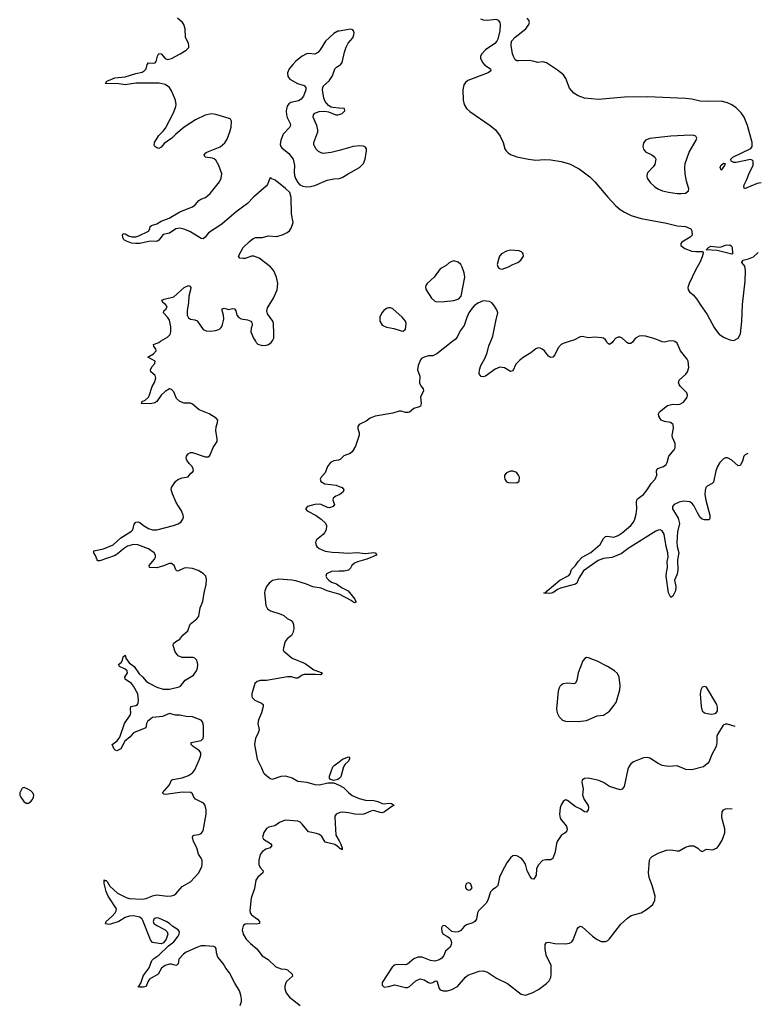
# Model space of a CAD drawing. Header units: inches. Extents: x 1552086 to 1694788, y 812325 to 917226.
# Tile 106 of 109: x 1686968 to 1694010, y 883702 to 893055. Entities that reach past the tile are written whole.
import ezdxf

# ---------------------------------------------------------------- set-up
doc = ezdxf.new("R2010")
doc.units = ezdxf.units.IN
doc.header["$MEASUREMENT"] = 0
for name, color, linetype in [('B6888', 7, 'Continuous'), ('B6889', 7, 'Continuous'), ('B6898', 7, 'Continuous'), ('B6899', 7, 'Continuous')]:
    doc.layers.add(name, color=color, linetype=linetype)

msp = doc.modelspace()

# ---------------------------------------------------------------- linework, layer by layer
at = {"layer": 'B6888', "color": 6, "elevation": 800}
for points in [[(1689062.1, 883690), (1689074.7, 883730), (1689074.6, 883750), (1689068.1, 883790), (1689054.4, 883830), (1689010, 883904.4), (1688960.7, 884000.7), (1688926.3, 884046.4), (1688900.9, 884090), (1688850.3, 884150), (1688836.9, 884190), (1688833, 884233), (1688825, 884245), (1688810, 884251.7), (1688730, 884258.1), (1688690, 884256.2), (1688655.2, 884244.8), (1688550, 884197), (1688523, 884177), (1688479.1, 884130), (1688471.9, 884088.1), (1688464.1, 884075.9), (1688450, 884069.9), (1688410, 884083.2), (1688390, 884084.9), (1688349.1, 884070.9), (1688315.6, 884044.4), (1688283.4, 883990), (1688200.3, 883939.7), (1688184.8, 883915.2), (1688170, 883872.1), (1688144.9, 883864.9), (1688105.3, 883865.3), (1688089.8, 883869.8), (1688102, 883878), (1688117.6, 883902.4), (1688140.1, 883970), (1688150, 883986.8), (1688197.8, 884050), (1688222.4, 884117.6), (1688241.7, 884138.3), (1688290, 884167.8), (1688380.8, 884259.2), (1688430, 884295.7), (1688472.5, 884350), (1688482.2, 884370), (1688484.3, 884390), (1688473, 884410), (1688420.9, 884440.9), (1688389.4, 884470), (1688357.4, 884490), (1688290, 884521.4), (1688270, 884524.7), (1688250, 884516.7), (1688241.9, 884510), (1688235.6, 884490), (1688243.1, 884470), (1688269.4, 884449.4), (1688350.1, 884410.1), (1688368.8, 884390), (1688373, 884370), (1688357.5, 884322.5), (1688332.6, 884287.4), (1688310, 884277), (1688290, 884278.9), (1688230, 884290.9), (1688210, 884314), (1688137.2, 884497.2), (1688130, 884511.6), (1688108, 884530), (1688050, 884541.6), (1688010, 884539.2), (1687970, 884526.3), (1687910, 884487.3), (1687830, 884462.1), (1687810, 884460.4), (1687785.5, 884465.5), (1687781.4, 884470), (1687789.8, 884490), (1687844.2, 884535.8), (1687875, 884570), (1687885.2, 884590), (1687886.2, 884610), (1687806.6, 884730), (1687790, 884773), (1687770, 884849.3), (1687770, 884884.7), (1687778, 884878), (1687790, 884877.4), (1687797.4, 884870), (1687824.2, 884824.2), (1687897.1, 884757.1), (1687978.3, 884718.3), (1688008.5, 884708.5), (1688130, 884701.9), (1688170, 884708.7), (1688230, 884733.5), (1688270, 884742.2), (1688370, 884728.6), (1688408.8, 884731.2), (1688430, 884738.7), (1688450, 884752), (1688510, 884822.2), (1688590, 884866.8), (1688668.5, 884951.5), (1688697.1, 885010), (1688701.7, 885030), (1688699.3, 885070), (1688691.5, 885091.5), (1688665.6, 885130), (1688650.4, 885190), (1688618.9, 885250), (1688608.5, 885291.5), (1688615.2, 885304.8), (1688624.2, 885310), (1688670, 885315.7), (1688690, 885323.8), (1688709.6, 885350.4), (1688737.8, 885510), (1688739, 885550), (1688729.9, 885589.9), (1688715.3, 885610), (1688700.7, 885620.7), (1688638.2, 885650), (1688622.8, 885670), (1688610, 885702.4), (1688592.8, 885712.8), (1688510, 885717.4), (1688355.7, 885695.7), (1688337.6, 885697.6), (1688325.3, 885710), (1688391.7, 885788.3), (1688409.5, 885830.5), (1688420.8, 885839.2), (1688510, 885855), (1688570, 885876.4), (1688610, 885901.8), (1688630, 885929.6), (1688675.7, 886030), (1688687, 886070), (1688686.8, 886090), (1688672.5, 886112.5), (1688616.6, 886150), (1688597.5, 886170), (1688596, 886190), (1688690, 886209.1), (1688710, 886227.9), (1688713.9, 886250), (1688713.6, 886350), (1688705.1, 886385.1), (1688690, 886401.4), (1688610, 886434.3), (1688550, 886436.4), (1688490, 886449.7), (1688447.4, 886447.4), (1688390, 886464.5), (1688322.4, 886437.6), (1688230, 886426.9), (1688182.6, 886390), (1688172.7, 886370), (1688165, 886330), (1688050, 886279.7), (1688016.8, 886243.2), (1687962.1, 886197.9), (1687942.3, 886150), (1687927.6, 886130), (1687890, 886109.9), (1687875.5, 886115.5), (1687866, 886126), (1687844.7, 886170), (1687894.1, 886205.9), (1687919.1, 886240.9), (1687961.9, 886370), (1688016.7, 886450), (1688023, 886470), (1688018.8, 886510), (1688023.5, 886530), (1688070, 886539.3), (1688085.7, 886550), (1688093.2, 886566.8), (1688095.7, 886590), (1688089, 886650), (1688050, 886725), (1688030, 886750.6), (1687969, 886790), (1687965.3, 886810), (1687990.4, 886850), (1687987.7, 886870), (1687970, 886885.5), (1687916.5, 886910), (1687905.1, 886930), (1687931.3, 886948.7), (1687943, 886970), (1687950, 887002), (1687970, 887019.1), (1687976.6, 886990), (1688006.2, 886946.2), (1688054.2, 886910), (1688102.8, 886842.8), (1688134.3, 886814.3), (1688170, 886772.5), (1688190, 886756.8), (1688270, 886715.4), (1688330, 886696.1), (1688390, 886697.3), (1688482.2, 886717.8), (1688494.3, 886725.7), (1688538.9, 886781.1), (1688619.4, 886830), (1688646.7, 886870), (1688655.3, 886895.3), (1688658.8, 886930), (1688649.8, 886970), (1688631.1, 886990), (1688615.2, 886995.2), (1688510, 886998.2), (1688473.9, 887013.9), (1688445.3, 887050), (1688426.1, 887110), (1688428.1, 887130), (1688450, 887149.3), (1688487.8, 887172.2), (1688517.3, 887210), (1688564.2, 887250), (1688587.9, 887312.1), (1688650, 887362.6), (1688668.1, 887390), (1688682.4, 887470), (1688707.9, 887530), (1688719.9, 887610), (1688739.8, 887690), (1688741.9, 887741.9), (1688733.8, 887770), (1688710, 887796), (1688662, 887822), (1688610, 887841.4), (1688550, 887848.5), (1688530, 887844.2), (1688470, 887817.2), (1688461.1, 887821.1), (1688450.4, 887830.4), (1688435.4, 887870), (1688410, 887889), (1688390, 887888.7), (1688333.8, 887866.2), (1688270, 887848.3), (1688202, 887850), (1688197.8, 887870), (1688249.3, 887930), (1688258.3, 887950), (1688257.7, 887970), (1688244.5, 887990), (1688189.7, 888029.7), (1688090, 888066.7), (1688049.4, 888070.6), (1687990, 888052.9), (1687953.3, 888030), (1687910.2, 887989.8), (1687874.3, 887965.7), (1687730, 887916), (1687710, 887915.4), (1687703.2, 887923.2), (1687687, 887967), (1687671.1, 887990), (1687671.6, 888008.4), (1687762.6, 888030), (1687853.9, 888066.1), (1687926.7, 888133.3), (1688030, 888196.5), (1688041.4, 888210), (1688055.8, 888264.2), (1688070, 888282.3), (1688090, 888286.6), (1688110, 888279.4), (1688143.9, 888250), (1688190, 888220.5), (1688230, 888210.2), (1688270, 888208.6), (1688429.1, 888250.9), (1688472.4, 888267.6), (1688497, 888283), (1688518.5, 888310), (1688522.7, 888330), (1688520.9, 888350), (1688504.8, 888390), (1688455, 888470), (1688420.3, 888550), (1688407.2, 888590), (1688409.7, 888610), (1688448, 888670), (1688470, 888688.4), (1688510, 888704.4), (1688566.3, 888713.7), (1688592.4, 888747.6), (1688610, 888758.7), (1688618.5, 888770), (1688616.2, 888790), (1688605.8, 888810), (1688578.2, 888838.2), (1688555.5, 888870), (1688549.8, 888890), (1688551.9, 888908.1), (1688566.3, 888930), (1688590, 888944.7), (1688610, 888945.4), (1688730, 888902.3), (1688756.4, 888903.6), (1688769.1, 888910.9), (1688776.8, 888923.2), (1688804.2, 888990), (1688843.2, 889050), (1688843.1, 889076.9), (1688829.9, 889150.1), (1688833.1, 889186.9), (1688847.6, 889230), (1688848.5, 889250), (1688832.6, 889270), (1688766, 889310), (1688670.7, 889350.7), (1688610, 889403.2), (1688590, 889412.2), (1688530, 889413.8), (1688489.7, 889430), (1688457.9, 889457.9), (1688430, 889519.5), (1688410, 889543.5), (1688390, 889549.7), (1688350, 889524.7), (1688310, 889487.6), (1688271, 889429), (1688250, 889415.2), (1688210, 889406.4), (1688123.6, 889410), (1688129.8, 889430), (1688158.4, 889441.6), (1688191.4, 889468.6), (1688198.8, 889481.2), (1688224.5, 889570), (1688246.5, 889610), (1688259.9, 889650), (1688255.5, 889675.5), (1688212.1, 889710), (1688209.2, 889730), (1688222.2, 889757.8), (1688249.9, 889790), (1688252.9, 889810), (1688184.2, 889850), (1688239.2, 889880.8), (1688264.5, 889910), (1688260.2, 889930), (1688241.9, 889950), (1688239.2, 889970), (1688289.6, 889990.4), (1688305.8, 890000)], [(1689207.1, 890000), (1689213.4, 889990), (1689230, 889974.6), (1689270, 889960.3), (1689310, 889962), (1689330.9, 889969.1), (1689356.2, 889990), (1689363.8, 890000)], [(1690000, 888873.1), (1689994.4, 888870), (1689950, 888864.7), (1689918.5, 888850), (1689890.2, 888810), (1689868.1, 888750), (1689831.6, 888710), (1689821.1, 888690), (1689828.4, 888670), (1689866.6, 888646.5), (1689972.1, 888632.1), (1690000, 888621.5)], [(1690000, 888543.2), (1689968.8, 888530), (1689945.1, 888510), (1689941.3, 888490), (1689958.3, 888450), (1689945.4, 888430), (1689910, 888419.8), (1689890, 888421.9), (1689830, 888450.2), (1689810, 888454.3), (1689770, 888449.5), (1689699.6, 888430), (1689682.2, 888410), (1689696.5, 888390), (1689784.2, 888344.2), (1689831.7, 888311.6), (1689872.1, 888272.1), (1689881.4, 888250), (1689876.5, 888210), (1689860.7, 888179.3), (1689850, 888165.7), (1689786.1, 888113.9), (1689779.2, 888100.8), (1689776.1, 888090), (1689781.7, 888061.7), (1689788.8, 888050), (1689812.6, 888032.6), (1689870, 888006.8), (1689935.7, 887995.7), (1690000, 887992.6)], [(1690000, 887815.3), (1689930, 887812.6), (1689882.2, 887790), (1689875.5, 887770), (1689884.5, 887750), (1689902, 887730), (1689930, 887713), (1689975, 887695), (1690000, 887678.7)], [(1690000, 887599.6), (1689999.7, 887599.7), (1689889.1, 887629.1), (1689830, 887655.4), (1689750, 887667.8), (1689690, 887692.5), (1689590, 887725.1), (1689552.6, 887732.6), (1689430, 887741.8), (1689370, 887726.6), (1689337.8, 887702.2), (1689311.9, 887670), (1689294.6, 887630), (1689291.4, 887610), (1689305.2, 887490), (1689320.5, 887460.5), (1689350, 887439.7), (1689448.3, 887408.3), (1689475.5, 887395.5), (1689508.3, 887368.3), (1689547.2, 887347.2), (1689560.7, 887330), (1689568.2, 887310), (1689571.1, 887270), (1689562.2, 887230), (1689550, 887205.1), (1689506.3, 887173.7), (1689490.2, 887150), (1689471.6, 887090), (1689468.5, 887070), (1689475.8, 887055.8), (1689555.5, 886990), (1689678.1, 886938.1), (1689759.4, 886879.4), (1689839.6, 886850), (1689827.1, 886832.9), (1689776.5, 886836.5), (1689670, 886834.2), (1689650, 886828.8), (1689610, 886801.2), (1689590, 886800.4), (1689550, 886811.7), (1689510, 886812.3), (1689310, 886779.6), (1689250, 886777), (1689222.3, 886770), (1689200.3, 886750), (1689172.1, 886650), (1689171.6, 886630), (1689176.4, 886616.4), (1689200.8, 886590), (1689264.2, 886564.2), (1689281.3, 886550), (1689281.2, 886530), (1689264.3, 886470), (1689234.3, 886405.7), (1689230.1, 886370), (1689241.7, 886310), (1689230.5, 886270), (1689206.7, 886230), (1689197.8, 886170), (1689223.5, 886030), (1689263.9, 885950), (1689282.4, 885902.4), (1689291.9, 885890), (1689347.5, 885847.5), (1689370, 885841.5), (1689449.4, 885870.6), (1689490, 885872.9), (1689554, 885854), (1689610, 885822.7), (1689693.8, 885813.8), (1689771, 885790), (1689814, 885786), (1689893.7, 885806.3), (1689950, 885805.5), (1690000, 885782.9)], [(1690000, 885847.7), (1689990, 885838), (1689950, 885829.5), (1689918.7, 885838.7), (1689910.5, 885850.5), (1689908.5, 885868.5), (1689942.7, 885957.3), (1689952.9, 885970), (1690000, 886005)], [(1690000, 885521.6), (1689972.1, 885510), (1689959.2, 885490), (1689959.1, 885480.9), (1689969.7, 885310), (1690000, 885254.7)], [(1690000, 885187.9), (1689983.8, 885203.7), (1689959.7, 885219.7), (1689870, 885243.5), (1689836.1, 885296.1), (1689815, 885315), (1689785.8, 885325.8), (1689710, 885341), (1689650, 885413.2), (1689630, 885431.5), (1689610, 885440.8), (1689490, 885452.3), (1689435.5, 885430), (1689390, 885398.2), (1689333.6, 885386.4), (1689310, 885371.3), (1689286.5, 885333.5), (1689274.2, 885290), (1689282.3, 885270), (1689349.5, 885230), (1689363.2, 885210), (1689345.2, 885190), (1689305.3, 885174.7), (1689270, 885151.8), (1689250, 885124.6), (1689238, 885070), (1689238.9, 885030), (1689250, 885000.5), (1689278.4, 884970), (1689276.4, 884950), (1689230, 884911.5), (1689210, 884880.5), (1689197, 884803), (1689164.7, 884710), (1689152.9, 884592.9), (1689157.4, 884570), (1689170, 884551.3), (1689224.8, 884510), (1689244, 884490), (1689246, 884470), (1689215.7, 884464.3), (1689133.3, 884466.7), (1689110, 884463.2), (1689091.2, 884448.9), (1689079.9, 884410), (1689089.8, 884370), (1689119.9, 884319.9), (1689158.4, 884278.4), (1689219.1, 884230), (1689270, 884161.5), (1689328.5, 884128.5), (1689399.4, 884059.4), (1689450, 884038.2), (1689490, 884036.6), (1689510, 884030.9), (1689556.5, 883990), (1689559, 883970), (1689501.3, 883918.7), (1689493.6, 883906.4), (1689486.1, 883873.9), (1689486.9, 883850), (1689498.9, 883810), (1689529.7, 883769.7), (1689629.6, 883690)]]:
    msp.add_lwpolyline(points, dxfattribs=at)
at = {"layer": 'B6888', "color": 6, "elevation": 900}
msp.add_lwpolyline([(1687010, 885760.4), (1686990, 885755.1), (1686967.9, 885710), (1686969, 885690), (1686977.4, 885670), (1687006, 885630), (1687030, 885613.1), (1687050, 885614), (1687070, 885624.4), (1687090, 885647.4), (1687099.8, 885670), (1687100.7, 885690), (1687091.8, 885710), (1687073.1, 885730), (1687039.6, 885750)], close=True, dxfattribs=at)
at = {"layer": 'B6889', "color": 6, "elevation": 800}
for points in [[(1689363.8, 890000), (1689371.5, 890010), (1689379.7, 890030), (1689382.6, 890070), (1689377.2, 890170), (1689372.2, 890190), (1689321.3, 890261.2), (1689315.1, 890290), (1689321.7, 890318.3), (1689376.5, 890410), (1689413.1, 890490), (1689417.8, 890550), (1689407, 890610), (1689380.4, 890670), (1689350, 890708.6), (1689242, 890790), (1689190, 890809), (1689170, 890808.1), (1689110, 890786.7), (1689085.4, 890785.4), (1689057, 890790), (1689045.3, 890810), (1689091.1, 890890), (1689150, 890949.5), (1689184.5, 890975.5), (1689210, 890985.1), (1689270, 890986.8), (1689330, 891002.5), (1689410, 890996.2), (1689470, 891015.3), (1689507, 891033), (1689528.8, 891051.2), (1689544.8, 891075.2), (1689563.1, 891130), (1689549.8, 891210), (1689545.6, 891365.6), (1689534, 891414), (1689493.3, 891453.3), (1689393.2, 891530), (1689363.3, 891543.3), (1689350, 891555.9), (1689342, 891550), (1689320.6, 891490), (1689306.9, 891473.1), (1689187.8, 891370), (1689131.2, 891308.8), (1689023, 891230), (1688886.5, 891113.5), (1688762, 891030), (1688730, 890989.3), (1688710, 890974.8), (1688690, 890978.2), (1688583.4, 891043.4), (1688527, 891067), (1688490, 891074.8), (1688450, 891069.9), (1688390, 891028.7), (1688330, 891013.8), (1688290, 890961.2), (1688270, 890948.8), (1688208, 890952), (1688110, 890929.3), (1688070.6, 890929.4), (1688030, 890933.4), (1687981.6, 890950), (1687961.8, 890961.8), (1687953.3, 890970), (1687946.6, 890990), (1687945.5, 891010), (1687950, 891023), (1687970, 891020.2), (1688001.5, 891001.5), (1688032.8, 890992.8), (1688070, 890991.8), (1688098.9, 891001.1), (1688192.1, 891047.9), (1688203.7, 891070), (1688207.8, 891092.2), (1688218.8, 891101.2), (1688270, 891116.8), (1688310, 891140.1), (1688387.9, 891170), (1688490, 891230.1), (1688610, 891278.7), (1688638.8, 891301.2), (1688670, 891337.8), (1688689.4, 891350.6), (1688732.5, 891367.5), (1688776.2, 891403.8), (1688864.5, 891515.5), (1688882.3, 891550), (1688887.1, 891590), (1688859.6, 891670), (1688830, 891719.8), (1688814.1, 891734.1), (1688799.5, 891739.5), (1688728.3, 891748.4), (1688721.1, 891770), (1688733.8, 891790), (1688743.7, 891796.3), (1688871.6, 891848.4), (1688914.9, 891885.1), (1688938.4, 891921.6), (1688963.4, 891990), (1688974.4, 892034.4), (1688977.8, 892090), (1688970.7, 892110.7), (1688957.7, 892117.7), (1688830, 892154.8), (1688790, 892159.8), (1688730, 892147.8), (1688636.5, 892103.5), (1688530, 892034.5), (1688450, 891968.6), (1688411.4, 891928.6), (1688340.8, 891879.2), (1688310, 891843.1), (1688290, 891830.7), (1688270, 891836.5), (1688249.8, 891850), (1688244.1, 891864.1), (1688248.5, 891890), (1688290, 891956.1), (1688330, 891995.4), (1688353.7, 892026.3), (1688428.7, 892170), (1688451.7, 892230), (1688454.3, 892250), (1688446.9, 892290), (1688410, 892378.4), (1688391.5, 892410), (1688350, 892439.2), (1688291.7, 892451.7), (1688070, 892451.2), (1687970, 892437.9), (1687910, 892446.2), (1687782.9, 892450), (1687796.2, 892470), (1687870, 892503.3), (1687970, 892513.5), (1688070, 892544.5), (1688130, 892557), (1688150.4, 892570), (1688167.5, 892590), (1688176.8, 892630), (1688190, 892644.2), (1688238, 892642), (1688254.3, 892645.7), (1688262.3, 892657.7), (1688276.5, 892710), (1688290, 892733.2), (1688310, 892731.8), (1688350, 892685.4), (1688370, 892675.6), (1688410, 892687.8), (1688491.8, 892730), (1688550, 892765.3), (1688573, 892790), (1688575.4, 892810), (1688571, 892830), (1688540.9, 892890), (1688538.7, 892970), (1688527.6, 893010), (1688513.8, 893030), (1688467.1, 893070)], [(1690000, 892946.6), (1689990, 892944.9), (1689950, 892922.7), (1689871.1, 892850), (1689820.2, 892770), (1689797.6, 892742.4), (1689770, 892729.1), (1689710, 892734.1), (1689690.4, 892729.7), (1689650, 892708), (1689590, 892661), (1689560.7, 892630), (1689527.9, 892590), (1689509.6, 892550), (1689515.2, 892515.2), (1689532.7, 892490), (1689606.7, 892450), (1689669.1, 892430), (1689684.4, 892410), (1689684.7, 892390), (1689662.5, 892330), (1689640.4, 892299.6), (1689614, 892286), (1689544, 892270), (1689523.7, 892256.3), (1689506.9, 892233.1), (1689499.1, 892190), (1689500.1, 892150), (1689506.2, 892126.2), (1689535.5, 892070), (1689538.3, 892050), (1689528.9, 892030), (1689470, 891967.3), (1689446.1, 891910), (1689442.7, 891870), (1689448.4, 891850), (1689457.7, 891837.7), (1689523.2, 891783.2), (1689563.1, 891730), (1689576, 891670), (1689572.8, 891610), (1689576, 891576), (1689585.5, 891545.5), (1689608.1, 891508.1), (1689627.5, 891487.5), (1689655.3, 891475.2), (1689690, 891466.9), (1689730, 891469.2), (1689770, 891480.7), (1689887, 891530), (1689950, 891544.2), (1690000, 891547.8)], [(1690000, 892215.9), (1689940.6, 892220.6), (1689924.9, 892224.9), (1689901.3, 892241.3), (1689870, 892279.4), (1689855, 892310), (1689842.8, 892390), (1689845.7, 892410), (1689853.8, 892426.2), (1689905.8, 892474.2), (1689937.6, 892522.4), (1689961.3, 892590), (1689975.6, 892604.4), (1690000, 892619)], [(1690000, 891814.1), (1689925.9, 891794.1), (1689850, 891785.2), (1689829.7, 891789.7), (1689804.3, 891804.3), (1689781.3, 891830), (1689759.6, 891870), (1689759.9, 891890), (1689799.5, 891990), (1689799.7, 892010), (1689790, 892049.7), (1689755.8, 892130), (1689758.4, 892150), (1689770, 892166), (1689810, 892183.1), (1689866.9, 892186.9), (1689900.1, 892180.1), (1689970, 892152.2), (1689990, 892150.2), (1690000, 892153.6)], [(1688305.8, 890000), (1688370, 890038), (1688395.3, 890064.7), (1688403.6, 890090), (1688403.1, 890136.9), (1688390, 890199.7), (1688370, 890230.7), (1688332.8, 890270), (1688335.8, 890290), (1688359.1, 890310), (1688368.4, 890330), (1688352.6, 890350), (1688325.7, 890370), (1688318, 890390), (1688340.2, 890399.8), (1688430, 890422.7), (1688530, 890510.9), (1688570, 890530.2), (1688584.6, 890524.6), (1688591.7, 890511.7), (1688591.1, 890490), (1688575.1, 890430), (1688571.3, 890370), (1688557.4, 890290), (1688558.9, 890250), (1688570, 890224.6), (1688590, 890210.1), (1688630, 890204), (1688654, 890194), (1688711.5, 890111.5), (1688739.3, 890099.3), (1688776.4, 890096.4), (1688830, 890101.6), (1688864.8, 890115.2), (1688881.2, 890130), (1688891.9, 890148.1), (1688907.3, 890210), (1688904.3, 890250), (1688889.9, 890290), (1688890.7, 890309.3), (1688910, 890315.7), (1688950, 890301.5), (1688990, 890310.7), (1689008.9, 890308.9), (1689021.4, 890290), (1689030.2, 890250), (1689050, 890226.4), (1689070, 890214.3), (1689130, 890205.5), (1689163.9, 890190), (1689170, 890182.8), (1689176.6, 890170), (1689175.6, 890150), (1689166.5, 890126.5), (1689163.8, 890090), (1689188.1, 890030), (1689207.1, 890000)]]:
    msp.add_lwpolyline(points, dxfattribs=at)
at = {"layer": 'B6898', "color": 6}
for points, elevation in [([(1691081.1, 890000), (1690930, 889880.8), (1690890, 889862.5), (1690850, 889861), (1690809.5, 889850.5), (1690783.8, 889836.2), (1690774.4, 889825.6), (1690751.3, 889770), (1690744.9, 889730), (1690768.9, 889670), (1690765.7, 889605.7), (1690776.9, 889576.9), (1690797.6, 889550), (1690801.3, 889530), (1690772.6, 889470), (1690780.1, 889410), (1690774.5, 889385.5), (1690762.2, 889377.8), (1690710, 889363.4), (1690670, 889325.7), (1690657.5, 889322.5), (1690630, 889325.3), (1690590, 889337.3), (1690570, 889335.4), (1690510, 889318.5), (1690342, 889290), (1690296.4, 889270), (1690257, 889243), (1690190.3, 889210), (1690178.5, 889190), (1690179.6, 889170), (1690192.3, 889130), (1690191.1, 889108.9), (1690155.7, 889004.3), (1690124.6, 888950), (1690105.5, 888934.5), (1690046.3, 888913.7), (1690010, 888878.7), (1690000, 888873.1)], 800), ([(1692196, 890000), (1692130, 889980.9), (1692110, 889971.3), (1692080.2, 889939.8), (1692050, 889871.8), (1692030, 889848.6), (1692006.9, 889846.9), (1691990, 889858.5), (1691950, 889908.4), (1691930, 889925.7), (1691910, 889936.3), (1691890, 889939.6), (1691870, 889929.6), (1691823.1, 889890), (1691750, 889847.2), (1691717.5, 889822.5), (1691678.5, 889781.5), (1691650, 889720.8), (1691630, 889714), (1691570, 889747.5), (1691526.8, 889753.2), (1691483.3, 889736.6), (1691390, 889667.8), (1691370, 889661.2), (1691350, 889664.8), (1691331.2, 889691.2), (1691333.8, 889730), (1691348.3, 889770), (1691384.6, 889835.4), (1691405.6, 889890), (1691423.9, 889956.1), (1691441.4, 890000)], 800), ([(1693883, 888935.9), (1693857, 888923), (1693844.8, 888910), (1693830, 888862), (1693810, 888822), (1693790, 888818.6), (1693731.1, 888871.1), (1693690, 888892.2), (1693670, 888892.8), (1693650, 888884.9), (1693616, 888850), (1693593.3, 888810), (1693578.3, 888770), (1693556.4, 888663.6), (1693543.6, 888650), (1693495.3, 888624.7), (1693484.8, 888610), (1693476.3, 888583.7), (1693474.7, 888545.3), (1693481.8, 888490), (1693521.4, 888350), (1693522.2, 888317.8), (1693515.6, 888304.4), (1693470, 888305.5), (1693450, 888311.4), (1693430, 888327.3), (1693402.6, 888370), (1693370, 888440.5), (1693350, 888463.9), (1693330, 888475), (1693270, 888480.4), (1693230, 888472.6), (1693184, 888450), (1693165.2, 888430), (1693166.2, 888410), (1693220.5, 888320.5), (1693232.5, 888270), (1693214.7, 888190), (1693208.8, 888090), (1693212.5, 888050), (1693227.6, 887990), (1693215.4, 887924.6), (1693216.6, 887830), (1693210.5, 887789.5), (1693186.2, 887730), (1693199.8, 887670), (1693195.4, 887630), (1693170, 887578.3), (1693150, 887565.1), (1693128.7, 887610), (1693107.9, 887770), (1693110, 887805.5), (1693120.1, 887850), (1693117.4, 887910), (1693124.1, 887950), (1693123.8, 887990), (1693106.7, 888050), (1693089, 888169), (1693070, 888199.8), (1693050, 888208.1), (1693030, 888205.7), (1693010, 888196.8), (1692746.5, 888033.5), (1692678.8, 887981.2), (1692590, 887946.7), (1692510, 887937.7), (1692460.8, 887919.3), (1692321.6, 887818.4), (1692277.6, 887750), (1692257.2, 887702.8), (1692246.9, 887693.1), (1692104, 887656), (1692076.2, 887643.8), (1692029.8, 887609.8), (1692004.4, 887604.4), (1691950, 887607), (1691944, 887610), (1691965.1, 887614.9), (1691976.2, 887630), (1692096.9, 887730), (1692183.5, 887776.5), (1692193.7, 887790), (1692206.8, 887833.2), (1692244.7, 887870), (1692271.9, 887910), (1692308.9, 887950), (1692390, 887995.2), (1692457.4, 888050), (1692478.6, 888070), (1692510, 888127.2), (1692530, 888147), (1692550, 888150.2), (1692610, 888141.1), (1692650, 888154.8), (1692690, 888179.6), (1692769.9, 888250), (1692796.7, 888283.3), (1692810, 888310.3), (1692822.8, 888357.2), (1692828.5, 888410), (1692826.1, 888473.9), (1692827.7, 888490), (1692835.1, 888504.9), (1692890, 888546.4), (1692925.8, 888590), (1692963.8, 888650), (1693002.6, 888690), (1693018.1, 888730), (1693015.2, 888770), (1693019.3, 888780.7), (1693028.4, 888791.6), (1693082.2, 888810), (1693105.6, 888830), (1693116.8, 888850), (1693131.6, 888910), (1693183.9, 888970), (1693191.9, 888988.1), (1693191.1, 889030), (1693166.8, 889086.8), (1693162.8, 889110), (1693176.6, 889176.6), (1693173.2, 889210), (1693148.4, 889228.4), (1693090, 889238), (1693060.5, 889250), (1693035.6, 889290), (1693034, 889310), (1693042.2, 889330), (1693119.2, 889390), (1693170, 889403.9), (1693210, 889400.1), (1693236.9, 889403.1), (1693270, 889421.6), (1693294.6, 889450), (1693304.7, 889470), (1693308.1, 889490), (1693302.4, 889510), (1693243.6, 889570), (1693229.4, 889590), (1693225.3, 889610), (1693231.1, 889630), (1693291.8, 889688.2), (1693308.3, 889710), (1693321.2, 889750), (1693316.7, 889810), (1693307.2, 889830), (1693242.5, 889910), (1693210, 889982), (1693190, 889999.1), (1693182.7, 890000)], 800), ([(1692602.1, 890000), (1692590, 889986.5), (1692570, 889970.8), (1692550, 889981), (1692538.8, 890000)], 800), ([(1692793, 890000), (1692787.5, 889992.5), (1692770, 889979.6), (1692750, 889979.4), (1692732.2, 889990), (1692722, 890000)], 800), ([(1693129.7, 890000), (1693090, 889992.5), (1693070, 889994.3), (1693056.1, 890000)], 800), ([(1690000, 888621.5), (1690030.1, 888610.1), (1690046.5, 888590), (1690040.4, 888570), (1690016.1, 888550), (1690000, 888543.2)], 800), ([(1690000, 887992.6), (1690090, 887988.2), (1690170, 887994.2), (1690250, 887983.3), (1690330, 887993.4), (1690342.4, 887990), (1690354.6, 887974.6), (1690356.2, 887970), (1690264.6, 887930), (1690175.1, 887904.9), (1690147.2, 887892.8), (1690122.7, 887870), (1690110, 887846.8), (1690090, 887826.5), (1690050, 887817.3), (1690000, 887815.3)], 800), ([(1690000, 887678.7), (1690030, 887659.1), (1690086.3, 887630), (1690151.2, 887550), (1690160.7, 887530), (1690159, 887521), (1690150, 887516), (1690130, 887525.9), (1690116.9, 887536.9), (1690000, 887599.6)], 800), ([(1693763.1, 886341.1), (1693690, 886362.4), (1693670, 886362.9), (1693647.1, 886352.9), (1693594.4, 886265.6), (1693588.5, 886250), (1693588.8, 886190), (1693580.3, 886150), (1693537.4, 886070), (1693516.5, 886010), (1693499.5, 885990), (1693460.6, 885959.4), (1693350, 885930.4), (1693293.4, 885933.4), (1693210, 885968.4), (1693130, 885959.9), (1693070, 885969.9), (1693029.7, 885989.7), (1692950, 886039.8), (1692930, 886046), (1692890, 886042), (1692795.1, 886004.9), (1692770, 885987), (1692754.7, 885965.3), (1692743.4, 885936.6), (1692706.3, 885770), (1692690, 885745.1), (1692670, 885739.7), (1692570, 885772.7), (1692510, 885810.8), (1692468.2, 885828.2), (1692370, 885850.6), (1692330, 885847), (1692310, 885831), (1692306.8, 885813.2), (1692318.4, 885750), (1692312.6, 885690), (1692326.5, 885646.5), (1692365.2, 885590), (1692370.2, 885570), (1692365.7, 885550), (1692350, 885526.6), (1692330, 885529.7), (1692295.8, 885555.8), (1692242.5, 885582.4), (1692170, 885639.3), (1692150, 885644), (1692130, 885627.8), (1692110, 885595.6), (1692100.2, 885570), (1692092.9, 885510), (1692101.5, 885470), (1692110, 885453.7), (1692149.1, 885410), (1692161.1, 885390), (1692167.3, 885370), (1692164.4, 885350), (1692148, 885332), (1692110, 885307.2), (1692071.1, 885250), (1692063.8, 885230), (1692051.6, 885150), (1692030, 885086.6), (1692010, 885074), (1691964.1, 885075.9), (1691931.1, 885068.9), (1691890, 885024.4), (1691876.1, 884990), (1691871.3, 884928.7), (1691850, 884890.9), (1691830, 884895.3), (1691815.8, 884915.8), (1691787.9, 884970), (1691770, 885034), (1691750, 885067.3), (1691730, 885089.6), (1691690, 885114), (1691670, 885116.2), (1691650, 885112), (1691630, 885092.7), (1691594.8, 885045.2), (1691550, 884964.5), (1691525.5, 884910), (1691506.7, 884830), (1691489.2, 884810.8), (1691456.3, 884790), (1691437.1, 884770), (1691414.7, 884690), (1691396.2, 884663.8), (1691325, 884590), (1691315.4, 884570), (1691304.4, 884510), (1691290.1, 884489.9), (1691270, 884477.5), (1691210, 884456.5), (1691190, 884442.3), (1691156.6, 884403.4), (1691130, 884390.3), (1691107.3, 884387.3), (1691072.5, 884392.5), (1691010, 884446.6), (1690990, 884451), (1690978.3, 884441.7), (1690971.8, 884428.2), (1690974.9, 884390), (1690988.5, 884368.5), (1691030, 884347.7), (1691050.8, 884330.8), (1691063.2, 884310), (1691067.5, 884290), (1691065.3, 884270), (1691055.1, 884244.9), (1691012, 884208), (1690994.8, 884165.2), (1690977.9, 884142.1), (1690950, 884123.7), (1690910, 884112.5), (1690870, 884118.5), (1690790, 884149.7), (1690749, 884151), (1690710, 884135.6), (1690650, 884082.4), (1690630, 884078.3), (1690550, 884081.2), (1690525.8, 884074.2), (1690503.7, 884056.3), (1690410.5, 883910), (1690410, 883884.7), (1690421, 883870), (1690430, 883866.4), (1690470, 883870.4), (1690530, 883886.3), (1690630, 883860.8), (1690650, 883862), (1690670, 883872.8), (1690730, 883924.4), (1690770, 883943.8), (1690810, 883935.5), (1690850, 883908), (1690870, 883903.8), (1690890, 883908.5), (1690910, 883921.3), (1690930, 883924.9), (1690952.1, 883852.1), (1690961.1, 883841.1), (1690989.2, 883829.2), (1691030, 883829), (1691070, 883842.8), (1691125.1, 883870), (1691200.1, 883959.9), (1691222.5, 883977.5), (1691330, 884015.8), (1691370, 884020.4), (1691410, 884008.2), (1691494.8, 883950), (1691599.4, 883899.4), (1691730, 883799.6), (1691770, 883790.2), (1691835.1, 883810), (1691895.9, 883844.1), (1691970, 883900.4), (1691994.7, 883925.3), (1692010, 883956), (1692016.1, 883990), (1692013.1, 884070), (1691968.2, 884168.2), (1691956.4, 884230), (1691957.4, 884270), (1691970, 884288.2), (1691990, 884292.6), (1692050, 884280.7), (1692150, 884275.3), (1692190, 884283.7), (1692210, 884296.4), (1692224.8, 884315.2), (1692262.6, 884417.4), (1692270, 884430.7), (1692290, 884445.5), (1692310, 884438.4), (1692408.2, 884348.2), (1692450, 884316.9), (1692490, 884300.2), (1692530, 884299.7), (1692551.3, 884308.7), (1692570, 884323.1), (1692676.5, 884463.5), (1692738.6, 884521.4), (1692775.3, 884544.7), (1692870, 884571.4), (1692930.5, 884609.5), (1692978.9, 884650), (1692998.3, 884690), (1693001.7, 884730), (1692973.5, 884830), (1692945.3, 884905.3), (1692940.2, 884950), (1692949.8, 885070), (1692958.9, 885090), (1692975.1, 885104.9), (1693030, 885138.2), (1693110, 885167), (1693150, 885170.4), (1693210, 885159.3), (1693230, 885161.6), (1693290, 885194.4), (1693330, 885208.4), (1693370, 885206.4), (1693406.1, 885186.1), (1693430, 885162), (1693450, 885154), (1693490, 885176.3), (1693550, 885170.4), (1693570, 885178), (1693589.5, 885190), (1693610, 885213), (1693637.1, 885262.9), (1693663.1, 885330), (1693663, 885370), (1693640.2, 885450), (1693636.6, 885483.4), (1693639.8, 885530), (1693651.4, 885548.6), (1693670, 885558.8), (1693690, 885561.5), (1693732, 885559.6)], 900), ([(1690000, 886005), (1690033.7, 886030), (1690090, 886052.5), (1690100.7, 886050), (1690100.9, 886030), (1690087.1, 886010), (1690057.2, 885982.8), (1690042, 885958.1), (1690016.4, 885863.6), (1690000, 885847.7)], 800), ([(1690000, 885782.9), (1690043.3, 885763.3), (1690090, 885715.1), (1690126.3, 885686.3), (1690190, 885657.5), (1690250, 885641.3), (1690330, 885639.6), (1690369, 885629), (1690410, 885608.7), (1690430, 885605.1), (1690470, 885613.6), (1690497.3, 885610), (1690517.6, 885597.6), (1690520.9, 885590), (1690500.2, 885579.8), (1690430.6, 885530), (1690410, 885522.6), (1690390, 885522.7), (1690330, 885542.7), (1690302, 885538), (1690236.9, 885510), (1690210, 885506), (1690150, 885507.6), (1690090, 885522), (1690032.5, 885527.5), (1690010, 885525.7), (1690000, 885521.6)], 800), ([(1690000, 885254.7), (1690013.6, 885230), (1690030.1, 885190), (1690030, 885169.8), (1690018.9, 885178.9), (1690010, 885178.2), (1690000, 885187.9)], 800)]:
    msp.add_lwpolyline(points, dxfattribs=dict(at, elevation=elevation))
at = {"layer": 'B6898', "color": 6, "elevation": 900}
for points in [[(1691650, 888767.6), (1691630, 888766), (1691590, 888751.3), (1691572.7, 888730), (1691570.4, 888710), (1691574.4, 888690), (1691590, 888665.5), (1691610, 888659.3), (1691690, 888656), (1691710, 888672), (1691712.8, 888710), (1691704.5, 888730), (1691689.4, 888750), (1691677.8, 888757.8)], [(1692350, 886995.1), (1692332.9, 886987.1), (1692315.3, 886964.7), (1692270, 886852), (1692258.5, 886781.5), (1692246.5, 886753.5), (1692230, 886747.1), (1692170, 886754), (1692130, 886746.6), (1692110, 886735.3), (1692098.1, 886721.9), (1692090, 886709.5), (1692082, 886678), (1692065, 886510), (1692072.6, 886470), (1692090, 886431.8), (1692122.7, 886402.7), (1692150, 886391.9), (1692270, 886389.4), (1692350, 886399), (1692450, 886441.2), (1692510, 886449), (1692570, 886487.9), (1692631.7, 886570), (1692667.8, 886690), (1692669.2, 886730), (1692659.3, 886810), (1692643.6, 886843.6), (1692615.6, 886870), (1692550, 886909.8), (1692450, 886962.3), (1692370, 886994.7)], [(1693470, 886720.9), (1693450, 886715.1), (1693435.5, 886690), (1693428.5, 886650), (1693437.4, 886530), (1693447.2, 886490), (1693471.2, 886471.2), (1693494.9, 886465.1), (1693540.5, 886459.5), (1693570, 886464.4), (1693585.1, 886474.9), (1693593, 886490), (1693593.9, 886526.1), (1693588.4, 886550), (1693490, 886715.1)], [(1691230, 884857.2), (1691210, 884848.7), (1691200.7, 884830), (1691200.7, 884810), (1691210, 884796), (1691230, 884786.7), (1691250, 884790.8), (1691263.7, 884810), (1691250, 884848.7)]]:
    msp.add_lwpolyline(points, close=True, dxfattribs=at)
at = {"layer": 'B6899', "color": 6, "elevation": 800}
for points in [[(1691344.5, 893064.5), (1691370, 893052.8), (1691410, 893050.1), (1691490, 893060.2), (1691512.3, 893050), (1691525.6, 893030), (1691531.3, 893010), (1691526.5, 892950), (1691508.3, 892871.7), (1691498.8, 892850), (1691479.6, 892830), (1691390.1, 892769.9), (1691354.7, 892730), (1691343.9, 892710), (1691345, 892690), (1691362.5, 892650), (1691384.8, 892624.8), (1691438.8, 892590), (1691442.8, 892570), (1691416.9, 892550), (1691223.8, 892476.2), (1691200.2, 892459.8), (1691184.1, 892435.9), (1691176.9, 892390), (1691179.4, 892290), (1691188.8, 892248.8), (1691210.8, 892210.8), (1691242.9, 892182.9), (1691436.5, 892050), (1691484.7, 892010), (1691530.1, 891950), (1691558, 891890), (1691575.6, 891830), (1691587.3, 891810), (1691606.7, 891790), (1691630, 891776.3), (1691690, 891753.1), (1691799.1, 891730), (1691870, 891722.1), (1691950, 891728.4), (1692010, 891723.6), (1692110, 891709.3), (1692190, 891687.2), (1692279.9, 891639.9), (1692382.9, 891562.9), (1692430, 891515.3), (1692552.5, 891370), (1692628.4, 891288.4), (1692670, 891251.8), (1692710, 891226.6), (1692775.8, 891195.8), (1692870, 891165.4), (1693110, 891122.9), (1693210, 891098.7), (1693291, 891090), (1693340.7, 891070), (1693350.6, 891050), (1693353, 891010), (1693334.6, 890990), (1693256.9, 890943.1), (1693245.4, 890930), (1693245, 890910), (1693282.6, 890882.6), (1693350, 890857.2), (1693387.2, 890852.8), (1693454.4, 890854.4), (1693457.7, 890837.7), (1693450, 890802), (1693430, 890753.7), (1693385.4, 890674.6), (1693324.1, 890550), (1693312.7, 890510), (1693315.8, 890490), (1693327.9, 890470), (1693362.3, 890442.3), (1693399.4, 890399.4), (1693428.7, 890348.7), (1693496.2, 890256.2), (1693563.2, 890130), (1693590, 890091.6), (1693610, 890068.7), (1693650, 890039.3), (1693710, 890013.2), (1693750, 890008.3), (1693791.1, 890028.9), (1693813.1, 890070), (1693825.5, 890190), (1693832.8, 890350), (1693855.8, 890570), (1693859.5, 890670), (1693854.8, 890714.8), (1693826.3, 890750), (1693826.7, 890753.3), (1693839.3, 890770), (1693890, 890782.9), (1693937, 890803), (1693980.5, 890843.3)], [(1694010, 891506.9), (1693970, 891498.5), (1693849.5, 891450), (1693842.6, 891470), (1693848.1, 891488.1), (1693870.6, 891529.4), (1693896.6, 891603.4), (1693931.5, 891670), (1693934, 891710), (1693922.4, 891722.4), (1693907.8, 891727.8), (1693770, 891699.4), (1693750, 891699.8), (1693724.2, 891710), (1693719.3, 891730), (1693740.8, 891750), (1693909.3, 891830.7), (1693922.8, 891850), (1693924, 891890), (1693879.9, 892050), (1693847.8, 892130), (1693818.7, 892170), (1693770, 892218.1), (1693730, 892247.8), (1693690, 892267), (1693630, 892282.4), (1693497.4, 892277.4), (1693430, 892279.9), (1693350, 892299.7), (1693290, 892308), (1692930, 892322.6), (1692710, 892318.2), (1692463.7, 892296.3), (1692332.3, 892310), (1692270, 892330.5), (1692230, 892356.1), (1692190, 892405.8), (1692155.4, 892495.4), (1692132.4, 892530), (1692075.6, 892575.6), (1691970, 892646.4), (1691933.9, 892653.9), (1691887.3, 892647.3), (1691841.3, 892661.3), (1691806.2, 892666.2), (1691703.5, 892663.5), (1691690, 892665), (1691674.1, 892674.1), (1691658.8, 892698.8), (1691648.5, 892731.5), (1691635.9, 892810), (1691639.4, 892850), (1691673.2, 892890), (1691772.6, 892970), (1691803.2, 893010), (1691807.6, 893030), (1691802.8, 893050), (1691787.9, 893070)], [(1690000, 892619), (1690013.1, 892626.9), (1690030.4, 892650), (1690051.6, 892748.4), (1690066.4, 892793.6), (1690086.6, 892833.4), (1690130, 892884.5), (1690141.4, 892910), (1690144.2, 892930), (1690137.9, 892950), (1690130, 892959.1), (1690110, 892965.7), (1690000, 892946.6)], [(1690000, 892153.6), (1690030, 892163.8), (1690055.4, 892190), (1690053.6, 892210), (1690050, 892211.9), (1690000, 892215.9)], [(1690000, 891547.8), (1690010, 891548.5), (1690030, 891555.4), (1690087.7, 891592.3), (1690195.8, 891650), (1690233.1, 891690), (1690249.8, 891730), (1690261.8, 891810), (1690260.3, 891830), (1690250, 891843.9), (1690232.6, 891852.6), (1690195.5, 891855.5), (1690133, 891850), (1690000, 891814.1)], [(1691441.4, 890000), (1691461.3, 890050), (1691487.7, 890192.3), (1691509.7, 890270), (1691499, 890299), (1691470, 890344.5), (1691450, 890366.6), (1691430, 890379.5), (1691370, 890386), (1691318.8, 890361.2), (1691282.8, 890337.2), (1691263.4, 890316.6), (1691232.7, 890270), (1691213.1, 890226.9), (1691188.2, 890150), (1691150, 890098.7), (1691120.6, 890039.4), (1691102.8, 890017.2), (1691081.1, 890000)], [(1692538.8, 890000), (1692530, 890015), (1692510, 890029.9), (1692494.6, 890034.6), (1692430, 890039.9), (1692370, 890034.2), (1692310, 890045.7), (1692290, 890042.2), (1692230, 890009.9), (1692196, 890000)], [(1692722, 890000), (1692690, 890031.2), (1692670, 890040.5), (1692650, 890039.3), (1692629.4, 890030.6), (1692602.1, 890000)], [(1693056.1, 890000), (1692990, 890027.4), (1692910, 890048), (1692870, 890051.9), (1692850, 890047.7), (1692815.2, 890030), (1692793, 890000)], [(1693182.7, 890000), (1693150, 890003.9), (1693129.7, 890000)]]:
    msp.add_lwpolyline(points, dxfattribs=at)
at = {"layer": 'B6899', "color": 6}
for points, elevation in [([(1693337.4, 891957.4), (1693151.6, 891948.4), (1692952.3, 891927.7), (1692910, 891912.4), (1692895.3, 891890), (1692888.9, 891870), (1692885.7, 891850), (1692890, 891825.6), (1692910, 891800.8), (1692971.6, 891770), (1693000.3, 891750), (1693009.1, 891730), (1692999, 891681), (1692983.2, 891656.8), (1692930, 891602), (1692925.4, 891590), (1692923, 891570), (1692927.2, 891550), (1692953.4, 891510), (1692995.5, 891470), (1693028.9, 891448.9), (1693071.3, 891430), (1693130, 891416.4), (1693210, 891405.2), (1693250, 891403.4), (1693290, 891408.9), (1693318.3, 891430), (1693321.5, 891450), (1693300.2, 891520.2), (1693286.1, 891590), (1693282.4, 891650), (1693286.8, 891690), (1693323.6, 891796.4), (1693392, 891910), (1693397.5, 891930), (1693388.1, 891948.1), (1693370, 891954.9)], 900), ([(1693630, 891626), (1693619.7, 891650), (1693626.3, 891670), (1693650, 891692.8), (1693666, 891690), (1693662, 891670)], 800), ([(1693730, 890826.6), (1693590, 890862), (1693488, 890870), (1693508.7, 890890), (1693530, 890902.8), (1693610, 890894.9), (1693630, 890898), (1693670, 890914), (1693710, 890915.5), (1693725.5, 890905.5), (1693731.8, 890891.8), (1693737.3, 890830)], 800), ([(1691630, 890866.6), (1691590, 890857), (1691542.8, 890830), (1691525.5, 890810), (1691517.4, 890790), (1691502.4, 890730), (1691507.3, 890707.3), (1691516.3, 890696.3), (1691530, 890687.4), (1691550, 890686.7), (1691610, 890706.2), (1691649.9, 890730.1), (1691698.9, 890750), (1691725.7, 890770), (1691750.9, 890810), (1691749.7, 890830), (1691741.6, 890841.6), (1691731.4, 890851.4), (1691710, 890858.4)], 800), ([(1691090, 890763.8), (1691070, 890759.3), (1691050, 890748.2), (1691018.7, 890721.3), (1690960.4, 890690), (1690903.6, 890610), (1690836.3, 890550), (1690823.6, 890530), (1690820.6, 890510), (1690827.2, 890490), (1690879.8, 890410), (1690910, 890380.5), (1690930, 890375.9), (1691002.7, 890377.3), (1691090, 890389.2), (1691136.4, 890403.6), (1691160.5, 890430), (1691193.6, 890610), (1691188.5, 890650), (1691170, 890705.6), (1691155.3, 890730), (1691131.3, 890751.3)], 800), ([(1690470, 890316.8), (1690449.5, 890310.5), (1690426.1, 890293.9), (1690405.1, 890270), (1690387, 890230), (1690388.4, 890190), (1690410, 890154.5), (1690450, 890135.1), (1690521.7, 890121.7), (1690590, 890098.9), (1690610, 890096.9), (1690630, 890115.8), (1690636.7, 890170), (1690630, 890191.9), (1690601, 890230), (1690510, 890309.9), (1690490, 890316.8)], 800)]:
    msp.add_lwpolyline(points, close=True, dxfattribs=dict(at, elevation=elevation))

doc.saveas('drawing.dxf')
